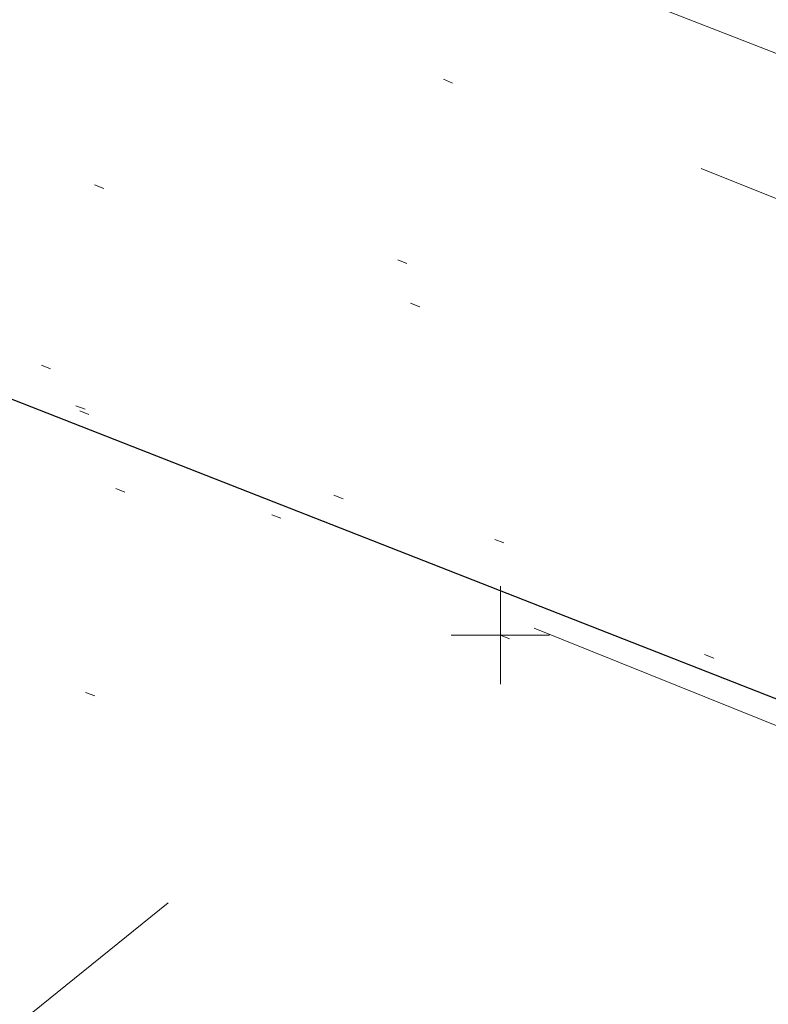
# Model space of a CAD drawing. Extents: x 413123 to 1465301, y 377724 to 504150.
# Tile 9 of 256: x 1463045.78 to 1463053.4, y 433283.58 to 433293.6. Entities that reach past the tile are written whole.
import ezdxf

# ---------------------------------------------------------------- set-up
doc = ezdxf.new("R2010")
doc.units = 0
doc.header["$MEASUREMENT"] = 0
for name, pattern in [('DGN Style 1', [8.732639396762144, 0.01453018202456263, -8.71810921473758]), ('DGN Style 3', [20.34225483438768, 14.53018202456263, -5.812072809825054]), ('DGN Style 5', [10.171127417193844, 4.35905460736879, -5.812072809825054]), ('ohcombex', [0])]:
    doc.linetypes.add(name, pattern=pattern)
for name, color, linetype, lineweight in [('DT_X_Contour_Minor', 136, 'DGN Style 3', 0), ('DT_X_Terrain_Ground_Line', 92, 'DGN Style 3', 13), ('PM_X_Parking_Lot_Stall', 7, 'DGN Style 5', 0), ('PV_X_Curb', 120, 'DGN Style 1', 0), ('PV_X_EOP', 7, 'DGN Style 3', 0), ('PV_X_Walk', 120, 'DGN Style 5', 0), ('UT_X_Overhead_Combined', 30, 'ohcombex', 0)]:
    doc.layers.add(name, color=color, linetype=linetype, lineweight=lineweight)
for name, color, linetype, lineweight, transparency in [('SV_Observation (Construction)', 97, 'DGN Style 1', 0, 0.9), ('SV_Setup (Construction)', 4, 'Continuous', 30, 0.9), ('SV_X_Shot_Marker (Construction)', 40, 'Continuous', 0, 0.5)]:
    doc.layers.add(name, color=color, linetype=linetype, lineweight=lineweight, transparency=transparency)

# ---------------------------------------------------------------- blocks, each defined once
blk = doc.blocks.new('SVPT_2624')
at = {"layer": 'SV_X_Shot_Marker (Construction)', "transparency": 33554495}
for p, q in [((0, 0.02500000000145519), (0, -0.02499999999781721)), ((-0.02499999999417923, 3.637978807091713e-12), (0.02500000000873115, 3.637978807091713e-12))]:
    blk.add_line(p, q, dxfattribs=at)
blk.add_point((0, 3.637978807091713e-12), dxfattribs=at)
blk = doc.blocks.new('*U5554', base_point=(1463158.719041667, 433438.2508333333, 579.5851666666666))
at = {"layer": 'DT_X_Contour_Minor', "elevation": 570.9999999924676, "flags": 128}
blk.add_lwpolyline([(1463009.796472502, 433261.168875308), (1463011.78215817, 433264.6803894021), (1463012.18799321, 433265.3971872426), (1463012.554490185, 433266.042646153), (1463012.881649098, 433266.6167661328), (1463013.169469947, 433267.1195471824), (1463014.420845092, 433269.2994012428), (1463019.893459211, 433272.9254937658), (1463020.153204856, 433274.935593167), (1463020.202159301, 433275.3127671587), (1463020.237703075, 433275.5828179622), (1463020.259836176, 433275.7457455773), (1463020.268558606, 433275.801550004), (1463020.273937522, 433275.8075308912), (1463020.286973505, 433275.8255635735), (1463020.322047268, 433275.8751759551), (1463020.37915881, 433275.9563680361), (1463020.458308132, 433276.0691398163), (1463020.698756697, 433276.4119708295), (1463020.868266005, 433276.5477448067), (1463021.196457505, 433276.6979434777), (1463021.683331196, 433276.862566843), (1463022.32888708, 433277.0416149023), (1463024.261945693, 433277.5383093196), (1463024.897747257, 433277.7013984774), (1463025.355357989, 433277.8181451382), (1463025.634777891, 433277.8885493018), (1463025.73600696, 433277.9126109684), (1463025.792630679, 433277.9167662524), (1463025.810514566, 433277.9236829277), (1463025.952399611, 433278.0738978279), (1463026.370390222, 433278.5215782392), (1463027.064486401, 433279.2667241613), (1463028.034688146, 433280.3093355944), (1463033.206542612, 433285.8689418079), (1463036.811969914, 433288.1031858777), (1463037.519382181, 433288.5539021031), (1463038.096435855, 433288.9485176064), (1463038.543130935, 433289.2870323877), (1463038.85946742, 433289.5694464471), (1463039.529219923, 433290.2477496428), (1463039.763360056, 433290.4733799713), (1463039.963466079, 433290.6415435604), (1463040.129537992, 433290.7522404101), (1463040.261575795, 433290.8054705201), (1463040.568297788, 433290.8707951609), (1463040.712714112, 433290.8856973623), (1463040.915921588, 433290.8814104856), (1463041.177920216, 433290.8579345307), (1463041.498709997, 433290.8152694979), (1463043.132908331, 433290.5713914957), (1463043.812184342, 433291.1962678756), (1463043.979676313, 433291.3734929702), (1463044.191033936, 433291.6373640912), (1463044.446257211, 433291.9878812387), (1463044.745346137, 433292.4250444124), (1463046.243447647, 433294.6673132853), (1463047.752313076, 433294.8105423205), (1463048.054738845, 433294.8353149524), (1463048.315359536, 433294.848248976), (1463048.534175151, 433294.8493443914), (1463048.71118569, 433294.8386011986), (1463049.127473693, 433294.794167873), (1463049.408280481, 433294.7356881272), (1463049.938484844, 433294.5935738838), (1463050.718086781, 433294.3678251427), (1463051.747086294, 433294.0584419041), (1463057.131011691, 433292.4195062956), (1463057.385113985, 433292.3253271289), (1463057.433293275, 433292.3074966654), (1463057.468930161, 433292.2943677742), (1463057.492024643, 433292.2859404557), (1463057.502576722, 433292.2822147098), (1463057.513992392, 433292.2785481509), (1463057.714762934, 433292.2018868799), (1463058.308512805, 433291.974652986), (1463059.295242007, 433291.5968464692), (1463060.674950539, 433291.0684673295), (1463064.878145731, 433289.4586927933), (1463066.328404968, 433288.9036778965), (1463067.526786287, 433288.4459641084), (1463068.473289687, 433288.0855514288), (1463069.167915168, 433287.8224398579), (1463070.684412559, 433287.2505438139), (1463071.409318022, 433286.9757210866), (1463072.446661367, 433286.5801749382), (1463073.796442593, 433286.0639053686), (1463075.458661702, 433285.4269123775), (1463080.307829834, 433283.5672998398), (1463082.112742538, 433282.8765559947), (1463083.890604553, 433282.1990338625), (1463085.641415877, 433281.5347334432), (1463087.365176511, 433280.8836547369), (1463091.925803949, 433279.1650738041), (1463093.522109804, 433278.5610658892), (1463094.89055679, 433278.0379778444), (1463096.031144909, 433277.5958096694), (1463096.943874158, 433277.2345613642), (1463099.074007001, 433276.3791257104), (1463100.004027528, 433276.0082480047), (1463101.196489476, 433275.5371916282), (1463102.651392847, 433274.9659565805), (1463104.36873764, 433274.294542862), (1463109.298245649, 433272.3705347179), (1463111.0014606, 433271.7017367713), (1463112.413974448, 433271.1383490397), (1463113.535787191, 433270.680371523), (1463114.366898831, 433270.3278042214), (1463116.195595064, 433269.5281717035), (1463116.827831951, 433269.2529667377), (1463117.353020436, 433269.0270762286), (1463117.771160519, 433268.8505001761), (1463118.0822522, 433268.7232385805), (1463118.769098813, 433268.449626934), (1463119.233134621, 433268.2659624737), (1463120.110107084, 433267.9201778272), (1463121.400016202, 433267.4122729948), (1463123.102861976, 433266.7422479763), (1463128.194366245, 433264.7393543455), (1463129.906589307, 433264.0691726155), (1463131.22463029, 433263.5607976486), (1463132.148489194, 433263.2142294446), (1463132.67816602, 433263.0294680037), (1463133.565061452, 433262.7525131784), (1463134.136427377, 433262.5542813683), (1463135.185353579, 433262.1673020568), (1463136.711840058, 433261.5915752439), (1463138.715886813, 433260.8271009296), (1463149.18241232, 433256.819143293)], dxfattribs=at)

msp = doc.modelspace()

# ---------------------------------------------------------------- linework, layer by layer
at = {"layer": 'PM_X_Parking_Lot_Stall', "extrusion": (0.02047092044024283, 0.0165112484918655, 0.9996541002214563), "elevation": 37675.13017547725, "flags": 128}
msp.add_lwpolyline([(-581259.0926633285, -1410301.175082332), (-581259.0926633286, -1410309.881289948)], dxfattribs=at)
at = {"layer": 'PV_X_Curb'}
for points, knots in [([(1463034.114341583, 433358.5354235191, 570.967442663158), (1463034.382762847, 433357.8525596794, 570.9829174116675), (1463034.902669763, 433356.6746703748, 570.9791408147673), (1463036.322057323, 433354.5205973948, 570.6849760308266), (1463037.748960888, 433352.2020754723, 570.6878951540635), (1463040.018756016, 433349.1857511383, 570.9427811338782), (1463042.639031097, 433346.7780487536, 570.7955674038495), (1463044.970687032, 433345.5933757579, 570.8824061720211), (1463045.921303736, 433345.2188641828, 570.878208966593), (1463051.106075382, 433343.1762354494, 570.8553169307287), (1463056.290847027, 433341.1336067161, 570.8324248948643), (1463061.475618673, 433339.0909779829, 570.809532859), (1463062.018547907, 433338.9041474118, 570.7725412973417), (1463062.561477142, 433338.7173168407, 570.7355497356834), (1463063.104406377, 433338.5304862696, 570.6985581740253), (1463069.657625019, 433335.9461940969, 570.7210719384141), (1463076.21084366, 433333.3619019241, 570.7435857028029), (1463082.764062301, 433330.7776097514, 570.7660994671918), (1463087.246478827, 433329.0023655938, 570.8028168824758), (1463091.728895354, 433327.2271214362, 570.8395342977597), (1463096.211311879, 433325.4518772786, 570.8762517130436), (1463096.878442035, 433325.1897515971, 570.9638925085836), (1463097.545572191, 433324.9276259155, 571.0515333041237), (1463098.212702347, 433324.6655002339, 571.1391740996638), (1463104.831686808, 433322.094946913, 571.1640382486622), (1463111.45067127, 433319.524393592, 571.1889023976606), (1463118.069655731, 433316.953840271, 571.2137665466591), (1463125.957183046, 433313.9138789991, 571.1851535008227), (1463133.844710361, 433310.8739177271, 571.1565404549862), (1463141.732237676, 433307.8339564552, 571.1279274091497), (1463145.767175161, 433306.241790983, 571.1313455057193), (1463149.802112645, 433304.6496255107, 571.134763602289), (1463153.83705013, 433303.0574600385, 571.1381816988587), (1463154.355066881, 433302.8054079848, 571.0924572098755), (1463154.873083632, 433302.5533559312, 571.0467327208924), (1463155.391100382, 433302.3013038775, 571.0010082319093), (1463159.740180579, 433300.5574304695, 571.007755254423), (1463164.089260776, 433298.8135570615, 571.0145022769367), (1463168.438340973, 433297.0696836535, 571.0212492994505), (1463173.76020955, 433294.9893866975, 571.0517121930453), (1463179.082078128, 433292.9090897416, 571.0821750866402), (1463184.403946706, 433290.8287927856, 571.1126379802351), (1463184.927832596, 433290.6024130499, 571.183469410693), (1463185.451718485, 433290.3760333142, 571.254300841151), (1463185.975604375, 433290.1496535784, 571.3251322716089), (1463193.283059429, 433287.4009373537, 571.3274320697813), (1463200.590514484, 433284.6522211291, 571.3297318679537), (1463207.897969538, 433281.9035049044, 571.3320316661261), (1463214.611583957, 433279.3049910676, 571.3660593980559), (1463221.325198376, 433276.7064772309, 571.4000871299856), (1463228.038812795, 433274.1079633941, 571.4341148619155), (1463234.876881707, 433271.4003319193, 571.5030017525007), (1463241.714950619, 433268.6927004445, 571.5718886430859), (1463248.553019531, 433265.9850689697, 571.6407755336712), (1463252.53367608, 433264.4224603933, 571.6987979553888), (1463256.514332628, 433262.8598518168, 571.7568203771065), (1463260.494989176, 433261.2972432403, 571.8148427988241), (1463261.18962272, 433261.0748617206, 571.7422662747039), (1463261.884256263, 433260.8524802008, 571.6696897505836), (1463262.578889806, 433260.6300986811, 571.5971132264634), (1463267.974277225, 433258.4984942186, 571.5913249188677), (1463273.369664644, 433256.3668897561, 571.5855366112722), (1463278.765052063, 433254.2352852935, 571.5797483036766), (1463284.039124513, 433252.1341649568, 571.626583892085), (1463289.313196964, 433250.0330446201, 571.6734194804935), (1463294.587269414, 433247.9319242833, 571.7202550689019), (1463295.147837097, 433247.7325865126, 571.8045569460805), (1463295.70840478, 433247.533248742, 571.8888588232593), (1463296.268972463, 433247.3339109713, 571.9731607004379), (1463303.262539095, 433244.6091737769, 572.0038664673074), (1463310.256105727, 433241.8844365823, 572.034572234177), (1463317.249672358, 433239.1596993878, 572.0652780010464), (1463324.8255847, 433236.206749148, 572.1003223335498), (1463332.401497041, 433233.2537989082, 572.1353666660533), (1463339.977409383, 433230.3008486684, 572.1704109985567), (1463346.624217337, 433227.6724527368, 572.1699621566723), (1463353.271025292, 433225.044056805, 572.1695133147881), (1463359.917833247, 433222.4156608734, 572.1690644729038), (1463363.666535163, 433220.9685334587, 572.1740861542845), (1463367.415237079, 433219.521406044, 572.1791078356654), (1463371.163938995, 433218.0742786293, 572.1841295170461), (1463371.754596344, 433217.8301906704, 572.1047293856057), (1463372.345253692, 433217.5861027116, 572.0253292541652), (1463372.935911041, 433217.3420147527, 571.9459291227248), (1463380.338603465, 433214.4611246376, 571.9041823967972), (1463387.741295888, 433211.5802345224, 571.8624356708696), (1463395.143988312, 433208.6993444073, 571.8206889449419), (1463403.121855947, 433205.5721027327, 571.8539167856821), (1463411.099723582, 433202.4448610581, 571.8871446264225), (1463419.077591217, 433199.3176193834, 571.9203724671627), (1463419.407565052, 433199.1647159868, 571.9396248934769), (1463419.737538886, 433199.0118125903, 571.9588773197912), (1463420.067512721, 433198.8589091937, 571.9781297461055)], [0, 0, 0, 0, 0.004163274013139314, 0.007301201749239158, 0.0146979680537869, 0.01957460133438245, 0.02877745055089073, 0.03448275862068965, 0.03448275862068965, 0.03448275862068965, 0.06896551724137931, 0.06896551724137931, 0.06896551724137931, 0.1034482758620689, 0.1034482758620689, 0.1034482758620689, 0.1379310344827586, 0.1379310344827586, 0.1379310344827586, 0.1724137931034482, 0.1724137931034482, 0.1724137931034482, 0.2068965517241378, 0.2068965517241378, 0.2068965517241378, 0.2413793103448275, 0.2413793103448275, 0.2413793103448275, 0.2758620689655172, 0.2758620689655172, 0.2758620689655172, 0.3103448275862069, 0.3103448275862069, 0.3103448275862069, 0.3448275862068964, 0.3448275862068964, 0.3448275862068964, 0.3793103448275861, 0.3793103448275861, 0.3793103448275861, 0.4137931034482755, 0.4137931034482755, 0.4137931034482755, 0.4482758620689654, 0.4482758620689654, 0.4482758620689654, 0.4827586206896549, 0.4827586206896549, 0.4827586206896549, 0.5172413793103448, 0.5172413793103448, 0.5172413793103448, 0.5517241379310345, 0.5517241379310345, 0.5517241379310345, 0.5862068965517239, 0.5862068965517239, 0.5862068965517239, 0.6206896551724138, 0.6206896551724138, 0.6206896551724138, 0.6551724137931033, 0.6551724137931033, 0.6551724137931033, 0.6896551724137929, 0.6896551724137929, 0.6896551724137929, 0.7241379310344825, 0.7241379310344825, 0.7241379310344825, 0.7586206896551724, 0.7586206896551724, 0.7586206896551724, 0.7931034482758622, 0.7931034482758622, 0.7931034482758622, 0.8275862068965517, 0.8275862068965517, 0.8275862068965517, 0.8620689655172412, 0.8620689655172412, 0.8620689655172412, 0.8965517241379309, 0.8965517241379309, 0.8965517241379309, 0.9310344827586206, 0.9310344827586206, 0.9310344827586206, 0.9655172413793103, 0.9655172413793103, 0.9655172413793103, 1, 1, 1, 1]), ([(1463694.730807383, 433042.1012902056, 573.2000085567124), (1463688.122071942, 433044.6665198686, 573.2117681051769), (1463681.5133365, 433047.2317495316, 573.2235276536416), (1463674.904601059, 433049.7969791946, 573.2352872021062), (1463669.906627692, 433051.7384291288, 573.2422034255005), (1463664.908654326, 433053.679879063, 573.249119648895), (1463659.910680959, 433055.6213289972, 573.2560358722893), (1463659.31440991, 433055.8530469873, 573.3282538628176), (1463658.718138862, 433056.0847649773, 573.400471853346), (1463658.121867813, 433056.3164829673, 573.4726898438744), (1463656.811811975, 433056.8455353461, 573.4691755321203), (1463655.501756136, 433057.3745877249, 573.4656612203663), (1463654.191700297, 433057.9036401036, 573.4621469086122), (1463647.078403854, 433060.7016199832, 573.4311409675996), (1463639.965107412, 433063.4995998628, 573.4001350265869), (1463632.851810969, 433066.2975797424, 573.3691290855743), (1463626.603526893, 433068.7760307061, 573.3262890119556), (1463620.355242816, 433071.25448167, 573.2834489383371), (1463614.10695874, 433073.7329326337, 573.2406088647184), (1463606.821724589, 433076.5483492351, 573.1778320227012), (1463599.536490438, 433079.3637658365, 573.1150551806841), (1463592.251256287, 433082.1791824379, 573.052278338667), (1463585.048675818, 433085.0513616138, 572.9767093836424), (1463577.846095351, 433087.9235407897, 572.901140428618), (1463570.643514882, 433090.7957199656, 572.8255714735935), (1463568.520856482, 433091.6009161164, 572.8136526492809), (1463566.398198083, 433092.4061122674, 572.8017338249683), (1463564.275539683, 433093.2113084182, 572.7898150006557), (1463563.658286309, 433093.4932407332, 572.723361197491), (1463563.041032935, 433093.7751730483, 572.6569073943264), (1463562.423779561, 433094.0571053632, 572.5904535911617), (1463557.897842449, 433095.8076798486, 572.5495712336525), (1463553.371905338, 433097.5582543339, 572.5086888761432), (1463548.845968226, 433099.3088288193, 572.4678065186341), (1463541.746736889, 433102.0973839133, 572.4116307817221), (1463534.647505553, 433104.8859390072, 572.3554550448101), (1463527.548274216, 433107.6744941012, 572.2992793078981), (1463527.099574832, 433107.8541490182, 572.3819727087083), (1463526.650875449, 433108.0338039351, 572.4646661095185), (1463526.202176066, 433108.2134588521, 572.5473595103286), (1463518.442801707, 433111.2934591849, 572.5872886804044), (1463510.683427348, 433114.3734595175, 572.6272178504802), (1463502.924052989, 433117.4534598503, 572.6671470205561), (1463495.101662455, 433120.5759616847, 572.6180249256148), (1463487.279271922, 433123.6984635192, 572.5689028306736), (1463479.456881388, 433126.8209653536, 572.5197807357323), (1463474.540841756, 433128.7396558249, 572.5305568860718), (1463469.624802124, 433130.6583462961, 572.5413330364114), (1463464.708762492, 433132.5770367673, 572.5521091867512), (1463464.15178183, 433132.7738995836, 572.4839343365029), (1463463.594801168, 433132.9707623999, 572.4157594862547), (1463463.037820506, 433133.1676252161, 572.3475846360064), (1463455.395093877, 433136.1460172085, 572.2965798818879), (1463447.752367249, 433139.1244092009, 572.2455751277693), (1463440.10964062, 433142.1028011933, 572.1945703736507), (1463439.463345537, 433142.3911085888, 572.2249332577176), (1463438.817050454, 433142.6794159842, 572.2552961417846), (1463438.170755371, 433142.9677233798, 572.2856590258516), (1463431.589276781, 433145.5431962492, 572.3185177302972), (1463425.007798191, 433148.1186691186, 572.351376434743), (1463418.4263196, 433150.6941419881, 572.3842351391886), (1463413.565512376, 433152.6091060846, 572.3506952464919), (1463408.704705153, 433154.5240701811, 572.3171553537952), (1463403.843897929, 433156.4390342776, 572.2836154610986), (1463402.295983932, 433157.0721267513, 572.2966227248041), (1463400.748069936, 433157.7052192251, 572.3096299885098), (1463399.20015594, 433158.3383116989, 572.3226372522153), (1463398.571326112, 433158.6030358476, 572.2531442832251), (1463397.942496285, 433158.8677599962, 572.1836513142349), (1463397.313666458, 433159.1324841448, 572.1141583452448), (1463389.499427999, 433162.1494767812, 572.1431257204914), (1463381.68518954, 433165.1664694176, 572.172093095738), (1463373.87095108, 433168.1834620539, 572.2010604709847), (1463373.202610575, 433168.4242856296, 572.2485422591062), (1463372.53427007, 433168.6651092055, 572.2960240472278), (1463371.865929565, 433168.9059327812, 572.3435058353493), (1463366.852918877, 433170.8940812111, 572.309207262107), (1463361.839908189, 433172.882229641, 572.2749086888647), (1463356.826897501, 433174.8703780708, 572.2406101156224), (1463350.263613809, 433177.4130764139, 572.2105829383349), (1463343.700330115, 433179.955774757, 572.1805557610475), (1463337.137046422, 433182.4984731, 572.1505285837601), (1463332.732110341, 433184.1753668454, 572.1399057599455), (1463328.327174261, 433185.8522605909, 572.129282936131), (1463323.922238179, 433187.5291543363, 572.1186601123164), (1463323.550514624, 433187.6736224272, 572.0672464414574), (1463323.17879107, 433187.8180905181, 572.0158327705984), (1463322.807067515, 433187.9625586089, 571.9644190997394), (1463314.242457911, 433191.4677850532, 571.9189611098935), (1463305.677848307, 433194.9730114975, 571.8735031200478), (1463297.113238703, 433198.4782379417, 571.8280451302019), (1463296.447798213, 433198.6498683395, 571.8729159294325), (1463295.782357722, 433198.8214987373, 571.917786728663), (1463295.116917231, 433198.9931291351, 571.9626575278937), (1463288.43623397, 433201.6173953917, 571.9595616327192), (1463281.755550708, 433204.2416616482, 571.9564657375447), (1463275.074867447, 433206.8659279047, 571.9533698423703), (1463270.698621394, 433208.5836220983, 571.955071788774), (1463266.322375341, 433210.3013162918, 571.9567737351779), (1463261.946129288, 433212.0190104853, 571.9584756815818), (1463261.255964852, 433212.2907585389, 571.8814296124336), (1463260.565800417, 433212.5625065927, 571.8043835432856), (1463259.875635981, 433212.8342546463, 571.7273374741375), (1463253.221984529, 433215.4661261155, 571.684237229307), (1463246.568333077, 433218.0979975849, 571.6411369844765), (1463239.914681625, 433220.7298690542, 571.5980367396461), (1463232.697418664, 433223.5591135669, 571.584901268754), (1463225.480155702, 433226.3883580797, 571.5717657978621), (1463218.262892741, 433229.2176025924, 571.5586303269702), (1463212.689928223, 433231.3845503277, 571.501804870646), (1463207.116963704, 433233.5514980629, 571.4449794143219), (1463201.543999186, 433235.7184457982, 571.3881539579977), (1463197.702392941, 433237.2969398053, 571.3824755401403), (1463193.860786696, 433238.8754338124, 571.376797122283), (1463190.01918045, 433240.4539278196, 571.3711187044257), (1463189.420555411, 433240.6641899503, 571.4587546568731), (1463188.821930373, 433240.874452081, 571.5463906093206), (1463188.223305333, 433241.0847142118, 571.6340265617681), (1463185.054584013, 433242.3131517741, 571.6250500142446), (1463181.885862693, 433243.5415893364, 571.6160734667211), (1463178.717141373, 433244.7700268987, 571.6070969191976), (1463171.181422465, 433247.7347391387, 571.5342143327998), (1463163.645703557, 433250.6994513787, 571.4613317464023), (1463156.10998465, 433253.6641636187, 571.3884491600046), (1463148.761307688, 433256.5197229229, 571.322577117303), (1463141.412630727, 433259.3752822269, 571.2567050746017), (1463134.063953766, 433262.2308415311, 571.1908330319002), (1463126.984343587, 433264.9936274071, 571.2120531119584), (1463119.904733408, 433267.756413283, 571.2332731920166), (1463112.82512323, 433270.519199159, 571.2544932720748), (1463106.948373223, 433272.8554993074, 571.272380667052), (1463101.071623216, 433275.1917994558, 571.290268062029), (1463095.19487321, 433277.5280996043, 571.3081554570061), (1463087.382378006, 433280.5556578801, 571.2445784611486), (1463079.569882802, 433283.583216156, 571.1810014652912), (1463071.757387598, 433286.6107744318, 571.1174244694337), (1463067.011834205, 433288.4980060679, 571.0790224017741), (1463062.266280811, 433290.385237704, 571.0406203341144), (1463057.520727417, 433292.27246934, 571.0022182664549), (1463052.596696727, 433294.1302708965, 570.9741905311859), (1463047.672666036, 433295.988072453, 570.946162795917), (1463042.748635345, 433297.8458740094, 570.9181350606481), (1463040.996474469, 433298.028892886, 570.6600759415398), (1463037.884741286, 433298.0614564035, 570.3732611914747), (1463033.533792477, 433297.4811137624, 570.213053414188), (1463028.578927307, 433295.8351240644, 570.8846791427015), (1463025.750437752, 433293.3300609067, 570.5443428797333), (1463024.222435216, 433291.00068514, 570.5092220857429), (1463023.412434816, 433289.7658735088, 570.490604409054), (1463022.602434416, 433288.5310618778, 570.4719867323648), (1463021.792434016, 433287.2962502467, 570.4533690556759), (1463021.001432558, 433285.3732457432, 570.5012869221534), (1463020.2104311, 433283.4502412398, 570.549204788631), (1463019.419429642, 433281.5272367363, 570.5971226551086), (1463018.531487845, 433279.3825151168, 570.6481372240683), (1463017.643546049, 433277.2377934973, 570.6991517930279), (1463016.755604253, 433275.0930718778, 570.7501663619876), (1463014.741467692, 433270.0950215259, 570.9656913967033), (1463012.727331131, 433265.096971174, 571.181216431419), (1463010.71319457, 433260.0989208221, 571.3967414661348)], [0, 0, 0, 0, 0.01923076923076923, 0.01923076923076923, 0.01923076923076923, 0.03846153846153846, 0.03846153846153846, 0.03846153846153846, 0.05769230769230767, 0.05769230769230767, 0.05769230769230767, 0.07692307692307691, 0.07692307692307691, 0.07692307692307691, 0.09615384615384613, 0.09615384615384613, 0.09615384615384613, 0.1153846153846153, 0.1153846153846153, 0.1153846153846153, 0.1346153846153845, 0.1346153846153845, 0.1346153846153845, 0.1538461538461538, 0.1538461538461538, 0.1538461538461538, 0.1730769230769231, 0.1730769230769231, 0.1730769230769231, 0.1923076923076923, 0.1923076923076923, 0.1923076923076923, 0.2115384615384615, 0.2115384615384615, 0.2115384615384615, 0.2307692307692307, 0.2307692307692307, 0.2307692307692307, 0.25, 0.25, 0.25, 0.269230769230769, 0.269230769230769, 0.269230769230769, 0.2884615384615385, 0.2884615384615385, 0.2884615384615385, 0.3076923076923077, 0.3076923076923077, 0.3076923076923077, 0.3269230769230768, 0.3269230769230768, 0.3269230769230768, 0.3461538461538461, 0.3461538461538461, 0.3461538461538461, 0.3653846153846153, 0.3653846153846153, 0.3653846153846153, 0.3846153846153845, 0.3846153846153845, 0.3846153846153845, 0.4038461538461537, 0.4038461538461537, 0.4038461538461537, 0.423076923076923, 0.423076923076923, 0.423076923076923, 0.4423076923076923, 0.4423076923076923, 0.4423076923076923, 0.4615384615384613, 0.4615384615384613, 0.4615384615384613, 0.4807692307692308, 0.4807692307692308, 0.4807692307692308, 0.5, 0.5, 0.5, 0.5192307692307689, 0.5192307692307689, 0.5192307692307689, 0.538461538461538, 0.538461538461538, 0.538461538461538, 0.5576923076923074, 0.5576923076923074, 0.5576923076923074, 0.576923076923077, 0.576923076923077, 0.576923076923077, 0.5961538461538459, 0.5961538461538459, 0.5961538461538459, 0.6153846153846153, 0.6153846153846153, 0.6153846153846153, 0.6346153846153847, 0.6346153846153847, 0.6346153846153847, 0.6538461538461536, 0.6538461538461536, 0.6538461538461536, 0.673076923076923, 0.673076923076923, 0.673076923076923, 0.6923076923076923, 0.6923076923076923, 0.6923076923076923, 0.7115384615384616, 0.7115384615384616, 0.7115384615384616, 0.7307692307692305, 0.7307692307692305, 0.7307692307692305, 0.7499999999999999, 0.7499999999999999, 0.7499999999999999, 0.7692307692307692, 0.7692307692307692, 0.7692307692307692, 0.7884615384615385, 0.7884615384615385, 0.7884615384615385, 0.8076923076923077, 0.8076923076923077, 0.8076923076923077, 0.826923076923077, 0.826923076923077, 0.826923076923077, 0.846153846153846, 0.846153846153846, 0.846153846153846, 0.8653846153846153, 0.8653846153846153, 0.8653846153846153, 0.8846153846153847, 0.8846153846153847, 0.8846153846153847, 0.9038461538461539, 0.9038461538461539, 0.9038461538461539, 0.9087225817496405, 0.9125585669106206, 0.9159702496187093, 0.9230769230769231, 0.9230769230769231, 0.9230769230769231, 0.9423076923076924, 0.9423076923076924, 0.9423076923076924, 0.9615384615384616, 0.9615384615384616, 0.9615384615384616, 0.9807692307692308, 0.9807692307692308, 0.9807692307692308, 1, 1, 1, 1])]:
    msp.add_open_spline(points, degree=3, knots=knots, dxfattribs=at)
at = {"layer": 'PV_X_EOP'}
for points, knots in [([(1463033.539703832, 433358.668730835, 570.9312826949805), (1463033.78085339, 433357.7791180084, 570.9319642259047), (1463034.311810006, 433356.414696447, 570.9129230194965), (1463035.936664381, 433354.210215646, 570.7574772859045), (1463037.392149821, 433351.9520015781, 570.7191112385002), (1463039.598433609, 433348.7987445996, 570.7996873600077), (1463042.441302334, 433346.5539274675, 570.6747714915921), (1463044.712350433, 433345.0075174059, 570.6881225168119), (1463045.691659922, 433344.6760572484, 570.6008205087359), (1463046.330306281, 433344.4598990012, 570.5438874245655), (1463046.96895264, 433344.243740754, 570.486954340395), (1463047.607598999, 433344.0275825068, 570.4300212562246), (1463047.46569072, 433343.5095853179, 570.4737916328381), (1463047.32378244, 433342.9915881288, 570.5175620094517), (1463047.181874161, 433342.4735909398, 570.5613323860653), (1463047.962688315, 433342.1715041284, 570.5523071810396), (1463048.74350247, 433341.8694173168, 570.5432819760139), (1463049.524316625, 433341.5673305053, 570.5342567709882), (1463049.723445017, 433342.0454324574, 570.5031497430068), (1463049.92257341, 433342.5235344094, 570.4720427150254), (1463050.121701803, 433343.0016363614, 570.4409356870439), (1463054.363252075, 433341.3299102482, 570.4898514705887), (1463058.604802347, 433339.658184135, 570.5387672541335), (1463062.84635262, 433337.9864580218, 570.5876830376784), (1463069.380437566, 433335.4247592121, 570.6248076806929), (1463075.914522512, 433332.8630604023, 570.6619323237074), (1463082.448607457, 433330.3013615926, 570.699056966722), (1463087.637972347, 433328.22388055, 570.7205322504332), (1463092.827337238, 433326.1463995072, 570.7420075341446), (1463098.016702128, 433324.0689184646, 570.7634828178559), (1463104.657268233, 433321.5116641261, 570.769767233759), (1463111.297834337, 433318.9544097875, 570.7760516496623), (1463117.938400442, 433316.3971554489, 570.7823360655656), (1463125.924840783, 433313.2674390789, 570.73748834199), (1463133.911281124, 433310.1377227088, 570.6926406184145), (1463141.897721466, 433307.0080063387, 570.647792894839), (1463141.717745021, 433306.5125578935, 570.6799613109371), (1463141.537768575, 433306.0171094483, 570.7121297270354), (1463141.35779213, 433305.5216610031, 570.7442981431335), (1463142.229950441, 433305.2201381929, 570.7485050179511), (1463143.102108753, 433304.9186153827, 570.7527118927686), (1463143.974267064, 433304.6170925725, 570.7569187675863), (1463144.185348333, 433305.0788176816, 570.735481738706), (1463144.396429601, 433305.5405427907, 570.7140447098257), (1463144.607510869, 433306.0022678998, 570.6926076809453), (1463147.58473388, 433304.8543661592, 570.7341019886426), (1463150.56195689, 433303.7064644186, 570.7755962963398), (1463153.539179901, 433302.558562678, 570.817090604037), (1463158.44037952, 433300.5705139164, 570.826934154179), (1463163.341579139, 433298.5824651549, 570.8367777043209), (1463168.242778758, 433296.5944163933, 570.8466212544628), (1463174.091388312, 433294.2251577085, 570.8787504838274), (1463179.939997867, 433291.8558990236, 570.9108797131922), (1463185.788607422, 433289.4866403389, 570.9430089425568), (1463193.090936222, 433286.8080451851, 571.0096381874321), (1463200.393265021, 433284.1294500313, 571.0762674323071), (1463207.695593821, 433281.4508548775, 571.1428966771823), (1463214.34865388, 433278.828976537, 571.1804566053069), (1463221.001713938, 433276.2070981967, 571.2180165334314), (1463227.654773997, 433273.5852198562, 571.2555764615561), (1463234.593717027, 433270.8614597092, 571.311327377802), (1463241.532660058, 433268.1376995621, 571.3670782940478), (1463248.471603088, 433265.413939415, 571.4228292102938), (1463251.006317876, 433264.4249023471, 571.4376305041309), (1463253.541032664, 433263.4358652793, 571.452431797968), (1463256.075747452, 433262.4468282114, 571.4672330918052), (1463255.94008792, 433261.9072334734, 571.4705339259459), (1463255.804428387, 433261.3676387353, 571.4738347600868), (1463255.668768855, 433260.8280439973, 571.4771355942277), (1463256.445551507, 433260.5848901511, 571.4871075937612), (1463257.222334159, 433260.3417363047, 571.4970795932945), (1463257.999116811, 433260.0985824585, 571.507051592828), (1463258.226294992, 433260.5106164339, 571.4958264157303), (1463258.453473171, 433260.9226504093, 571.4846012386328), (1463258.680651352, 433261.3346843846, 571.4733760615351), (1463259.925804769, 433260.8493021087, 571.4829525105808), (1463261.170958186, 433260.3639198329, 571.4925289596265), (1463262.416111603, 433259.878537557, 571.5021054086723), (1463267.791649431, 433257.7869022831, 571.5241727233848), (1463273.167187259, 433255.6952670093, 571.5462400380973), (1463278.542725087, 433253.6036317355, 571.5683073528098), (1463284.352399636, 433251.3217999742, 571.5814787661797), (1463290.162074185, 433249.039968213, 571.5946501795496), (1463295.971748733, 433246.7581364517, 571.6078215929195), (1463302.949122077, 433244.0521724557, 571.6351321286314), (1463309.926495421, 433241.3462084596, 571.6624426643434), (1463316.903868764, 433238.6402444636, 571.6897532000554), (1463324.563747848, 433235.6405621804, 571.7285381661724), (1463332.223626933, 433232.6408798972, 571.7673231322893), (1463339.883506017, 433229.641197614, 571.8061080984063), (1463346.449952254, 433227.0690864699, 571.8205958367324), (1463353.01639849, 433224.4969753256, 571.8350835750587), (1463359.582844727, 433221.9248641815, 571.8495713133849), (1463363.961849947, 433220.2403229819, 571.8408310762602), (1463368.340855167, 433218.5557817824, 571.8320908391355), (1463372.719860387, 433216.8712405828, 571.8233506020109), (1463380.126525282, 433213.9587859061, 571.7905530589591), (1463387.533190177, 433211.0463312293, 571.7577555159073), (1463394.939855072, 433208.1338765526, 571.7249579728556), (1463402.425974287, 433205.1637758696, 571.7534560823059), (1463409.912093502, 433202.1936751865, 571.7819541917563), (1463417.398212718, 433199.2235745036, 571.8104523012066), (1463417.229394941, 433198.7682275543, 571.8194733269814), (1463417.060577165, 433198.3128806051, 571.8284943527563), (1463416.891759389, 433197.8575336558, 571.8375153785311), (1463417.692446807, 433197.4966240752, 571.8487103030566), (1463418.493134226, 433197.1357144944, 571.859905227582), (1463419.293821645, 433196.7748049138, 571.8711001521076), (1463419.475032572, 433197.247288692, 571.8477905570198), (1463419.6562435, 433197.7197724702, 571.8244809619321), (1463419.837454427, 433198.1922562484, 571.8011713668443), (1463419.83781155, 433198.2226624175, 571.7953862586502), (1463419.838168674, 433198.2530685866, 571.789601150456), (1463419.838525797, 433198.2834747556, 571.7838160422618)], [0, 0, 0, 0, 0.003968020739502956, 0.006425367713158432, 0.01199892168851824, 0.01581541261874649, 0.02326256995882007, 0.02777777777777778, 0.02777777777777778, 0.02777777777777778, 0.05555555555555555, 0.05555555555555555, 0.05555555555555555, 0.08333333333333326, 0.08333333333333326, 0.08333333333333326, 0.1111111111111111, 0.1111111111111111, 0.1111111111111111, 0.1388888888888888, 0.1388888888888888, 0.1388888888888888, 0.1666666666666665, 0.1666666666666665, 0.1666666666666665, 0.1944444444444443, 0.1944444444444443, 0.1944444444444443, 0.2222222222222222, 0.2222222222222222, 0.2222222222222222, 0.25, 0.25, 0.25, 0.2777777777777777, 0.2777777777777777, 0.2777777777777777, 0.3055555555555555, 0.3055555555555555, 0.3055555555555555, 0.333333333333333, 0.333333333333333, 0.333333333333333, 0.3611111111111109, 0.3611111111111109, 0.3611111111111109, 0.3888888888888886, 0.3888888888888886, 0.3888888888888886, 0.4166666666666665, 0.4166666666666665, 0.4166666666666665, 0.4444444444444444, 0.4444444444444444, 0.4444444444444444, 0.472222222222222, 0.472222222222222, 0.472222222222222, 0.5, 0.5, 0.5, 0.5277777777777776, 0.5277777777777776, 0.5277777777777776, 0.5555555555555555, 0.5555555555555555, 0.5555555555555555, 0.5833333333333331, 0.5833333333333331, 0.5833333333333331, 0.6111111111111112, 0.6111111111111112, 0.6111111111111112, 0.638888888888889, 0.638888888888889, 0.638888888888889, 0.6666666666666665, 0.6666666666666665, 0.6666666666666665, 0.6944444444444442, 0.6944444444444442, 0.6944444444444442, 0.722222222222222, 0.722222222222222, 0.722222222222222, 0.7499999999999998, 0.7499999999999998, 0.7499999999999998, 0.7777777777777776, 0.7777777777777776, 0.7777777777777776, 0.8055555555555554, 0.8055555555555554, 0.8055555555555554, 0.8333333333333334, 0.8333333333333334, 0.8333333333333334, 0.861111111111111, 0.861111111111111, 0.861111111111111, 0.8888888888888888, 0.8888888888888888, 0.8888888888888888, 0.9166666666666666, 0.9166666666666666, 0.9166666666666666, 0.9444444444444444, 0.9444444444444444, 0.9444444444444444, 0.9722222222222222, 0.9722222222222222, 0.9722222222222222, 1, 1, 1, 1]), ([(1463695.37345491, 433042.3269481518, 573.2056029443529), (1463695.118355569, 433042.4173281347, 573.1929567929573), (1463694.863256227, 433042.5077081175, 573.1803106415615), (1463694.608156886, 433042.5980881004, 573.1676644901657), (1463688.127196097, 433045.133574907, 573.1638691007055), (1463681.646235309, 433047.6690617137, 573.1600737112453), (1463675.165274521, 433050.2045485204, 573.1562783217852), (1463668.255959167, 433052.9440202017, 573.1540820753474), (1463661.346643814, 433055.6834918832, 573.1518858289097), (1463654.437328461, 433058.4229635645, 573.149689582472), (1463647.338400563, 433061.2071824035, 573.1301154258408), (1463640.239472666, 433063.9914012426, 573.1105412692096), (1463633.140544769, 433066.7756200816, 573.0909671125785), (1463626.823799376, 433069.2202639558, 573.0453158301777), (1463620.507053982, 433071.6649078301, 572.999664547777), (1463614.190308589, 433074.1095517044, 572.9540132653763), (1463606.930945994, 433076.9629614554, 572.8967218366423), (1463599.671583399, 433079.8163712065, 572.8394304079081), (1463592.412220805, 433082.6697809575, 572.7821389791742), (1463585.208613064, 433085.5359198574, 572.7224006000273), (1463578.005005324, 433088.4020587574, 572.6626622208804), (1463570.801397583, 433091.2681976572, 572.6029238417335), (1463563.539543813, 433094.1288766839, 572.5195568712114), (1463556.277690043, 433096.9895557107, 572.4361899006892), (1463549.015836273, 433099.8502347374, 572.3528229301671), (1463541.464235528, 433102.896740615, 572.3143753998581), (1463533.912634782, 433105.9432464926, 572.2759278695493), (1463526.361034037, 433108.9897523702, 572.2374803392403), (1463524.510466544, 433109.6486739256, 572.222419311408), (1463522.659899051, 433110.307595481, 572.2073582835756), (1463520.809331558, 433110.9665170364, 572.1922972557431), (1463520.996148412, 433111.478044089, 572.2051758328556), (1463521.182965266, 433111.9895711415, 572.2180544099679), (1463521.36978212, 433112.5010981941, 572.2309329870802), (1463520.520611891, 433112.8412018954, 572.2365752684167), (1463519.671441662, 433113.1813055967, 572.2422175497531), (1463518.822271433, 433113.5214092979, 572.2478598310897), (1463518.644435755, 433113.0349413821, 572.2388127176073), (1463518.466600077, 433112.5484734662, 572.229765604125), (1463518.288764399, 433112.0620055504, 572.2207184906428), (1463514.835464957, 433113.4033588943, 572.2367800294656), (1463511.382165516, 433114.7447122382, 572.2528415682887), (1463507.928866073, 433116.0860655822, 572.2689031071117), (1463493.594865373, 433121.7420238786, 572.2482959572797), (1463479.260864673, 433127.3979821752, 572.2276888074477), (1463464.926863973, 433133.0539404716, 572.2070816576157), (1463449.455525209, 433139.0728186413, 572.1640707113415), (1463433.984186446, 433145.0916968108, 572.1210597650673), (1463418.512847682, 433151.1105749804, 572.0780488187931), (1463413.328996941, 433153.1553309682, 572.0135393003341), (1463408.145146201, 433155.200086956, 571.9490297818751), (1463402.961295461, 433157.2448429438, 571.8845202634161), (1463403.132465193, 433157.7716799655, 571.9190447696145), (1463403.303634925, 433158.2985169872, 571.953569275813), (1463403.474804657, 433158.825354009, 571.9880937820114), (1463402.600267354, 433159.1613721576, 571.9863420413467), (1463401.725730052, 433159.4973903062, 571.984590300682), (1463400.851192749, 433159.8334084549, 571.9828385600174), (1463400.653049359, 433159.3552482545, 571.9439093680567), (1463400.454905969, 433158.8770880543, 571.9049801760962), (1463400.256762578, 433158.3989278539, 571.8660509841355), (1463399.322085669, 433158.774478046, 571.9116587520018), (1463398.387408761, 433159.150028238, 571.9572665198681), (1463397.452731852, 433159.5255784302, 572.0028742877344), (1463389.04126259, 433162.8168634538, 571.9920574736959), (1463380.629793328, 433166.1081484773, 571.9812406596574), (1463372.218324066, 433169.3994335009, 571.9704238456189), (1463367.156032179, 433171.3851717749, 571.9528553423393), (1463362.093740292, 433173.370910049, 571.9352868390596), (1463357.031448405, 433175.3566483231, 571.91771833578), (1463350.485608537, 433177.9162151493, 571.9032139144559), (1463343.93976867, 433180.4757819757, 571.8887094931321), (1463337.393928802, 433183.0353488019, 571.8742050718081), (1463332.955818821, 433184.7683232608, 571.8612483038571), (1463328.517708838, 433186.5012977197, 571.8482915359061), (1463324.079598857, 433188.2342721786, 571.835334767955), (1463307.834725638, 433194.592922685, 571.7755947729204), (1463291.58985242, 433200.9515731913, 571.7158547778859), (1463275.344979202, 433207.3102236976, 571.6561147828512), (1463270.255842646, 433209.3105723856, 571.6395679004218), (1463265.16670609, 433211.3109210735, 571.6230210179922), (1463260.077569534, 433213.3112697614, 571.6064741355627), (1463253.452444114, 433215.9179517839, 571.5595870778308), (1463246.827318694, 433218.5246338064, 571.5127000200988), (1463240.202193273, 433221.1313158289, 571.4658129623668), (1463232.962477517, 433223.9732301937, 571.4532933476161), (1463225.722761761, 433226.8151445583, 571.4407737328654), (1463218.483046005, 433229.6570589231, 571.4282541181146), (1463212.90690448, 433231.8646312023, 571.4088467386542), (1463207.330762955, 433234.0722034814, 571.3894393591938), (1463201.754621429, 433236.2797757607, 571.3700319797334), (1463194.142429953, 433239.2572758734, 571.3409586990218), (1463186.530238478, 433242.2347759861, 571.3118854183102), (1463178.918047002, 433245.2122760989, 571.2828121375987), (1463169.428496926, 433248.9128530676, 571.1919051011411), (1463159.93894685, 433252.6134300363, 571.1009980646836), (1463150.449396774, 433256.314007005, 571.0100910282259), (1463145.077359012, 433258.4557943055, 570.9673048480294), (1463139.70532125, 433260.5975816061, 570.9245186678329), (1463134.333283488, 433262.7393689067, 570.8817324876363), (1463132.297653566, 433263.5246301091, 570.8037126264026), (1463130.262023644, 433264.3098913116, 570.7256927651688), (1463128.226393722, 433265.0951525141, 570.6476729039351), (1463128.413443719, 433265.4813551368, 570.6980714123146), (1463128.600493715, 433265.8675577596, 570.748469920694), (1463128.787543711, 433266.2537603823, 570.7988684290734), (1463127.919822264, 433266.676285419, 570.7925938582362), (1463127.052100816, 433267.0988104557, 570.786319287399), (1463126.184379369, 433267.5213354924, 570.7800447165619), (1463126.004706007, 433267.0870623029, 570.7088488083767), (1463125.825032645, 433266.6527891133, 570.6376529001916), (1463125.645359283, 433266.2185159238, 570.5664569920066), (1463121.458270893, 433267.8591123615, 570.6667666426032), (1463117.271182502, 433269.4997087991, 570.7670762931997), (1463113.084094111, 433271.1403052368, 570.8673859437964), (1463107.189564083, 433273.4271367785, 570.8747985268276), (1463101.295034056, 433275.7139683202, 570.8822111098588), (1463095.400504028, 433278.0007998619, 570.88962369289), (1463087.576983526, 433281.0591137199, 570.8606773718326), (1463079.753463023, 433284.117427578, 570.8317310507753), (1463071.92994252, 433287.175741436, 570.8027847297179), (1463067.216062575, 433289.0371870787, 570.7609532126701), (1463062.502182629, 433290.8986327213, 570.7191216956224), (1463057.788302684, 433292.7600783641, 570.6772901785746), (1463055.438489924, 433293.6549933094, 570.597871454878), (1463053.088677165, 433294.5499082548, 570.5184527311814), (1463050.738864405, 433295.4448232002, 570.4390340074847), (1463050.919405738, 433295.974786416, 570.493206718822), (1463051.099947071, 433296.5047496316, 570.547379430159), (1463051.280488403, 433297.0347128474, 570.6015521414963), (1463050.479713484, 433297.3478403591, 570.5996470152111), (1463049.678938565, 433297.660967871, 570.5977418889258), (1463048.878163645, 433297.9740953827, 570.5958367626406), (1463048.616684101, 433297.4827268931, 570.554312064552), (1463048.355204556, 433296.9913584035, 570.5127873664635), (1463048.093725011, 433296.499989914, 570.471262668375), (1463046.16244202, 433297.1796919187, 570.4532430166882), (1463044.231159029, 433297.8593939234, 570.4352233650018), (1463042.299876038, 433298.5390959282, 570.4172037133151), (1463040.683227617, 433298.6270722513, 570.3881765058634), (1463037.665619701, 433298.5647521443, 570.3323767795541), (1463033.387011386, 433297.9238663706, 570.2772123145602), (1463028.240821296, 433296.3164198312, 570.1397972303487), (1463025.314393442, 433293.7317706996, 570.0019896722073), (1463023.773730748, 433291.3674614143, 569.9858104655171), (1463022.862373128, 433289.9688870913, 569.9762398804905), (1463021.951015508, 433288.5703127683, 569.966669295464), (1463021.039657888, 433287.1717384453, 569.9570987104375)], [0, 0, 0, 0, 0.02083333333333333, 0.02083333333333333, 0.02083333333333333, 0.04166666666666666, 0.04166666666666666, 0.04166666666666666, 0.06249999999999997, 0.06249999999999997, 0.06249999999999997, 0.08333333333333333, 0.08333333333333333, 0.08333333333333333, 0.1041666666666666, 0.1041666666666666, 0.1041666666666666, 0.1249999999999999, 0.1249999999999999, 0.1249999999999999, 0.1458333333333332, 0.1458333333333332, 0.1458333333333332, 0.1666666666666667, 0.1666666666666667, 0.1666666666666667, 0.1875, 0.1875, 0.1875, 0.2083333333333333, 0.2083333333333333, 0.2083333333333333, 0.2291666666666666, 0.2291666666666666, 0.2291666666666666, 0.2499999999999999, 0.2499999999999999, 0.2499999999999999, 0.2708333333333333, 0.2708333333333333, 0.2708333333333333, 0.2916666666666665, 0.2916666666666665, 0.2916666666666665, 0.3125, 0.3125, 0.3125, 0.3333333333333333, 0.3333333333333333, 0.3333333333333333, 0.3541666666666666, 0.3541666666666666, 0.3541666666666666, 0.375, 0.375, 0.375, 0.3958333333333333, 0.3958333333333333, 0.3958333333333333, 0.4166666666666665, 0.4166666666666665, 0.4166666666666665, 0.4374999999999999, 0.4374999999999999, 0.4374999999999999, 0.4583333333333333, 0.4583333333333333, 0.4583333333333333, 0.4791666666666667, 0.4791666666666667, 0.4791666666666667, 0.4999999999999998, 0.4999999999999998, 0.4999999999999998, 0.5208333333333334, 0.5208333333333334, 0.5208333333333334, 0.5416666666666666, 0.5416666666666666, 0.5416666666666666, 0.5624999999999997, 0.5624999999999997, 0.5624999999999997, 0.5833333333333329, 0.5833333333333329, 0.5833333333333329, 0.6041666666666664, 0.6041666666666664, 0.6041666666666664, 0.625, 0.625, 0.625, 0.6458333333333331, 0.6458333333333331, 0.6458333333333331, 0.6666666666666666, 0.6666666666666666, 0.6666666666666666, 0.6875, 0.6875, 0.6875, 0.7083333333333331, 0.7083333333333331, 0.7083333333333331, 0.7291666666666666, 0.7291666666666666, 0.7291666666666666, 0.75, 0.75, 0.75, 0.7708333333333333, 0.7708333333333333, 0.7708333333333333, 0.7916666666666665, 0.7916666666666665, 0.7916666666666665, 0.8125, 0.8125, 0.8125, 0.8333333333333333, 0.8333333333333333, 0.8333333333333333, 0.8541666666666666, 0.8541666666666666, 0.8541666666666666, 0.875, 0.875, 0.875, 0.8958333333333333, 0.8958333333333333, 0.8958333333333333, 0.9166666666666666, 0.9166666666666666, 0.9166666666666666, 0.9375, 0.9375, 0.9375, 0.9583333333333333, 0.9583333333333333, 0.9583333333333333, 0.9631710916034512, 0.9674286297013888, 0.9713421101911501, 0.9791666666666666, 0.9791666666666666, 0.9791666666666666, 1, 1, 1, 1])]:
    msp.add_open_spline(points, degree=3, knots=knots, dxfattribs=at)
at = {"layer": 'PV_X_Walk'}
for points in [[(1463188.383904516, 433241.0283050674, 571.6407297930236), (1463188.749524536, 433238.8130315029, 571.6222810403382), (1463176.671695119, 433243.5359976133, 571.5625247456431), (1463155.154374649, 433251.7455271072, 571.4665213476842), (1463133.500041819, 433260.5405028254, 571.3155670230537), (1463112.422341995, 433268.7092345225, 571.2242132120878), (1463094.480765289, 433275.6675735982, 571.2272747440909), (1463070.961941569, 433285.0180284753, 571.1826832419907), (1463056.76361614, 433290.4693509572, 571.1211912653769), (1463041.95129066, 433296.3800532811, 570.9505547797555), (1463042.748635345, 433297.8458740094, 570.9181350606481)], [(1463437.749214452, 433135.8153911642, 572.4599726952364), (1463415.83608903, 433144.4276339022, 572.5458815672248), (1463397.279179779, 433151.6606000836, 572.4418575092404), (1463377.357430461, 433159.4426926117, 572.4761501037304), (1463355.662221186, 433168.0882334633, 572.2720484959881), (1463334.303778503, 433176.3390335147, 572.1543946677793), (1463319.674171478, 433182.0565013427, 572.1574307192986), (1463297.589302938, 433190.7128442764, 572.1480508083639), (1463271.942703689, 433200.7704184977, 572.0828525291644), (1463255.077571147, 433207.4354589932, 572.0320757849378), (1463236.574737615, 433214.6884157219, 571.9234399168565), (1463215.805891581, 433222.939960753, 571.8986055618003), (1463198.962714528, 433229.4536508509, 571.8725389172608), (1463175.557490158, 433238.7368146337, 571.7037750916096), (1463155.009569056, 433246.9489541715, 571.5624381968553), (1463132.019190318, 433255.740334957, 571.4309898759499), (1463110.653061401, 433264.2327149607, 571.3295597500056), (1463092.607261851, 433271.0393430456, 571.3040993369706), (1463069.720691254, 433280.2065160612, 571.309531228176), (1463055.059931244, 433285.7800722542, 571.1511223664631), (1463040.134531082, 433291.7758984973, 570.9620087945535), (1463036.337206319, 433293.5887255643, 570.8639328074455), (1463028.222198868, 433273.5782394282, 571.2166331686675), (1463021.689940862, 433256.4431906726, 572.0369938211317)]]:
    msp.add_polyline3d(points, dxfattribs=at)
at = {"layer": 'SV_Observation (Construction)', "transparency": 33554434}
for p, q in [((1463260.272564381, 433205.5834676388, 572.1004954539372), (1462892.549149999, 433349.8032199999, 571.22)), ((1463260.058265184, 433204.4871596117, 572.2212581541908), (1462892.549149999, 433349.8032199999, 571.22)), ((1463037.480514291, 433298.4516380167, 570.3336919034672), (1463260.25624, 433205.5898700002, 572.09)), ((1463037.508476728, 433297.924496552, 570.3927955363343), (1463260.25624, 433205.5898700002, 572.09)), ((1463033.289769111, 433297.7932726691, 570.2661026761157), (1463260.25624, 433205.5898700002, 572.09)), ((1463042.748635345, 433297.8458740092, 570.9181350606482), (1463260.25624, 433205.5898700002, 572.09)), ((1463042.748635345, 433297.8458740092, 570.9181350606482), (1463260.25624, 433205.5898700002, 572.09)), ((1463042.748635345, 433297.8458740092, 570.9181350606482), (1463260.25624, 433205.5898700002, 572.09)), ((1463033.409309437, 433297.3251780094, 570.3292695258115), (1463260.25624, 433205.5898700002, 572.09)), ((1463029.593598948, 433296.5532750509, 570.169287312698), (1463260.25624, 433205.5898700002, 572.09)), ((1463041.95129066, 433296.3800532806, 570.9505547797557), (1463260.25624, 433205.5898700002, 572.09)), ((1463029.938775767, 433296.1221662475, 570.6242120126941), (1463260.25624, 433205.5898700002, 572.09)), ((1463029.976112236, 433296.0683579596, 570.6243834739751), (1463260.25624, 433205.5898700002, 572.09)), ((1463032.567494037, 433295.2203690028, 570.6710320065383), (1463260.25624, 433205.5898700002, 572.09)), ((1463038.366291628, 433295.2225194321, 570.8028069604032), (1463260.25624, 433205.5898700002, 572.09)), ((1463034.210042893, 433294.7828243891, 570.7520379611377), (1463260.25624, 433205.5898700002, 572.09)), ((1463036.337206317, 433293.5887255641, 570.8639328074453), (1463260.25624, 433205.5898700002, 572.09)), ((1463029.962702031, 433293.0095911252, 570.9199793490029), (1463260.25624, 433205.5898700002, 572.09)), ((1463028.533203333, 433292.1146671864, 570.9354451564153), (1463260.25624, 433205.5898700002, 572.09)), ((1463040.13453108, 433291.7758984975, 570.9620087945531), (1463260.25624, 433205.5898700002, 572.09)), ((1463026.701104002, 433291.6388828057, 571.30742888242), (1463260.25624, 433205.5898700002, 572.09)), ((1463050.671943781, 433287.3348429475, 571.2190006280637), (1463260.25624, 433205.5898700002, 572.09))]:
    msp.add_line(p, q, dxfattribs=at)
at = {"layer": 'SV_Setup (Construction)', "transparency": 33554434}
msp.add_line((1462892.549149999, 433349.8032199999, 571.22), (1463260.25624, 433205.5898700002, 572.09), dxfattribs=at)
at = {"layer": 'UT_X_Overhead_Combined'}
msp.add_polyline3d([(1462139.241260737, 433647.8769086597, 571.9766304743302), (1462204.108497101, 433622.5683865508, 571.3596886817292), (1462321.925540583, 433576.4959255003, 570.5507181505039), (1462538.647426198, 433492.5826531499, 570.503142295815), (1462692.257461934, 433434.33344082, 570.6587691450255), (1462874.881292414, 433363.3601294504, 571.973471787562), (1462981.345770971, 433321.3626986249, 570.8598579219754), (1463171.856751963, 433247.1371010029, 571.5480279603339)], dxfattribs=at)

# ---------------------------------------------------------------- block references
at = {"layer": 'DT_X_Terrain_Ground_Line'}
msp.add_blockref('*U5554', (1463158.719041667, 433438.2508333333, 579.5851666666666), dxfattribs=at)
at = {"layer": 'SV_X_Shot_Marker (Construction)', "transparency": 33554495, "xscale": 20, "yscale": 20, "zscale": 20}
msp.add_blockref('SVPT_2624', (1463050.671943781, 433287.3348429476, 571.219000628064), dxfattribs=at)

doc.saveas('drawing.dxf')
